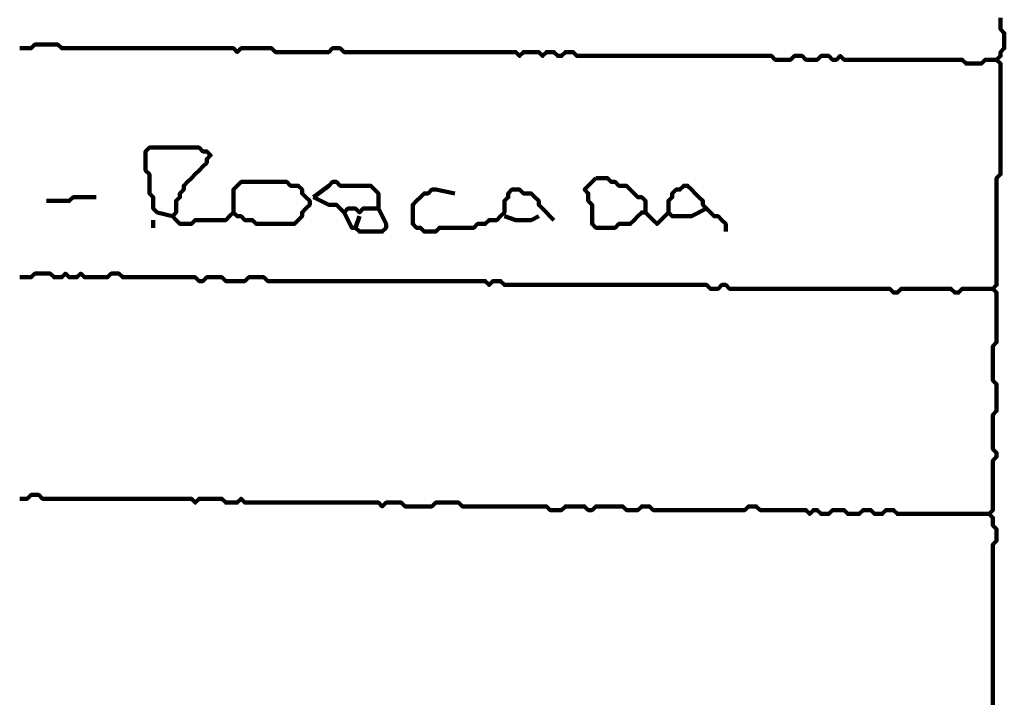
# Model space of a CAD drawing. Header units: metres. Extents: x 1959 to 4131, y 3282 to 4313.
# Tile 155 of 256: x 2383.75 to 2386.13, y 4302.21 to 4303.86. Entities that reach past the tile are written whole.
import ezdxf

# ---------------------------------------------------------------- set-up
doc = ezdxf.new("R2010")
doc.units = ezdxf.units.M
doc.layers.add('P', color=250, linetype='Continuous', lineweight=100)

msp = doc.modelspace()

# ---------------------------------------------------------------- linework, layer by layer
at = {"layer": 'P', "color": 0, "linetype": 'Continuous'}
for points in [[(2386.1216, 4303.8609), (2386.1216, 4303.8517), (2386.1216, 4303.8425), (2386.1216, 4303.8333), (2386.1308, 4303.824), (2386.1308, 4303.8148), (2386.1308, 4303.8056), (2386.1308, 4303.7963), (2386.1308, 4303.7871), (2386.1216, 4303.7779), (2386.1216, 4303.7686), (2386.1123, 4303.7594), (2386.1216, 4303.7502), (2386.1216, 4303.7409), (2386.1216, 4303.7317), (2386.1216, 4303.7225), (2386.1216, 4303.7133), (2386.1216, 4303.704), (2386.1216, 4303.6948), (2386.1216, 4303.6856), (2386.1216, 4303.6763), (2386.1216, 4303.6671), (2386.1216, 4303.6579), (2386.1216, 4303.6486), (2386.1216, 4303.6394), (2386.1216, 4303.6302), (2386.1216, 4303.6209), (2386.1216, 4303.6117), (2386.1216, 4303.6025), (2386.1216, 4303.5933), (2386.1216, 4303.584), (2386.1216, 4303.5748), (2386.1216, 4303.5656), (2386.1216, 4303.5563), (2386.1216, 4303.5471), (2386.1216, 4303.5379), (2386.1216, 4303.5286), (2386.1216, 4303.5194), (2386.1216, 4303.5102), (2386.1216, 4303.5009), (2386.1216, 4303.4917), (2386.1216, 4303.4825), (2386.1123, 4303.4733), (2386.1123, 4303.464), (2386.1123, 4303.4548), (2386.1123, 4303.4456), (2386.1123, 4303.4363), (2386.1123, 4303.4271), (2386.1123, 4303.4179), (2386.1123, 4303.4086), (2386.1123, 4303.3994), (2386.1123, 4303.3902), (2386.1123, 4303.3809), (2386.1123, 4303.3717), (2386.1123, 4303.3625), (2386.1123, 4303.3533), (2386.1123, 4303.344), (2386.1123, 4303.3348), (2386.1123, 4303.3256), (2386.1123, 4303.3163), (2386.1123, 4303.3071), (2386.1123, 4303.2979), (2386.1123, 4303.2886), (2386.1123, 4303.2794), (2386.1123, 4303.2702), (2386.1123, 4303.2609), (2386.1123, 4303.2517), (2386.1123, 4303.2425), (2386.1123, 4303.2333), (2386.1123, 4303.224), (2386.1123, 4303.2148), (2386.1031, 4303.2056), (2386.1123, 4303.1963), (2386.1123, 4303.1871), (2386.1123, 4303.1779), (2386.1123, 4303.1686), (2386.1123, 4303.1594), (2386.1123, 4303.1502), (2386.1123, 4303.1409), (2386.1123, 4303.1317), (2386.1123, 4303.1225), (2386.1123, 4303.1133), (2386.1123, 4303.104), (2386.1123, 4303.0948), (2386.1123, 4303.0856), (2386.1123, 4303.0763), (2386.1031, 4303.0671), (2386.1031, 4303.0579), (2386.1031, 4303.0486), (2386.1031, 4303.0394), (2386.1031, 4303.0302), (2386.1031, 4303.0209), (2386.1031, 4303.0117), (2386.1031, 4303.0025), (2386.1031, 4302.9933), (2386.1031, 4302.984), (2386.1123, 4302.9748), (2386.1123, 4302.9656), (2386.1123, 4302.9563), (2386.1123, 4302.9471), (2386.1123, 4302.9379), (2386.1123, 4302.9286), (2386.1123, 4302.9194), (2386.1123, 4302.9102), (2386.1031, 4302.9009), (2386.1031, 4302.8917), (2386.1031, 4302.8825), (2386.1031, 4302.8733), (2386.1031, 4302.864), (2386.1031, 4302.8548), (2386.1031, 4302.8456), (2386.1031, 4302.8363), (2386.1031, 4302.8271), (2386.1031, 4302.8179), (2386.1123, 4302.8086), (2386.1123, 4302.7994), (2386.1031, 4302.7902), (2386.1031, 4302.7809), (2386.1031, 4302.7717), (2386.1031, 4302.7625), (2386.1031, 4302.7533), (2386.1031, 4302.744), (2386.1031, 4302.7348), (2386.1031, 4302.7256), (2386.1031, 4302.7163), (2386.1031, 4302.7071), (2386.1031, 4302.6979), (2386.1031, 4302.6886), (2386.1031, 4302.6794), (2386.1031, 4302.6702), (2386.0939, 4302.6609), (2386.1031, 4302.6517), (2386.1031, 4302.6425), (2386.1031, 4302.6333), (2386.1123, 4302.624), (2386.1123, 4302.6148), (2386.1123, 4302.6056), (2386.1123, 4302.5963), (2386.1031, 4302.5871), (2386.1031, 4302.5779), (2386.1031, 4302.5686), (2386.1031, 4302.5594), (2386.1031, 4302.5502), (2386.1031, 4302.5409), (2386.1031, 4302.5317), (2386.1031, 4302.5225), (2386.1031, 4302.5133), (2386.1031, 4302.504), (2386.1031, 4302.4948), (2386.1031, 4302.4856), (2386.1031, 4302.4763), (2386.1031, 4302.4671), (2386.1031, 4302.4579), (2386.1031, 4302.4486), (2386.1031, 4302.4394), (2386.1031, 4302.4302), (2386.1031, 4302.4209), (2386.1031, 4302.4117), (2386.1031, 4302.4025), (2386.1031, 4302.3933), (2386.1031, 4302.384), (2386.1031, 4302.3748), (2386.1031, 4302.3656), (2386.1031, 4302.3563), (2386.1031, 4302.3471), (2386.1031, 4302.3379), (2386.1031, 4302.3286), (2386.1031, 4302.3194), (2386.1031, 4302.3102), (2386.1031, 4302.3009), (2386.1031, 4302.2917), (2386.1031, 4302.2825), (2386.1031, 4302.2733), (2386.1031, 4302.264), (2386.1031, 4302.2548), (2386.1031, 4302.2456), (2386.1031, 4302.2363), (2386.1031, 4302.2271), (2386.1031, 4302.2179), (2386.1031, 4302.2086), (2386.1031, 4302.1994)], [(2383.7492, 4303.7871), (2383.7585, 4303.7871), (2383.7677, 4303.7871), (2383.7769, 4303.7871), (2383.7862, 4303.7963), (2383.7954, 4303.7963), (2383.8046, 4303.7963), (2383.8139, 4303.7963), (2383.8231, 4303.7963), (2383.8323, 4303.7963), (2383.8416, 4303.7963), (2383.8508, 4303.7871), (2383.86, 4303.7871), (2383.8692, 4303.7871), (2383.8785, 4303.7871), (2383.8877, 4303.7871), (2383.8969, 4303.7871), (2383.9062, 4303.7871), (2383.9154, 4303.7871), (2383.9246, 4303.7871), (2383.9339, 4303.7871), (2383.9431, 4303.7871), (2383.9523, 4303.7871), (2383.9616, 4303.7871), (2383.9708, 4303.7871), (2383.98, 4303.7871), (2383.9892, 4303.7871), (2383.9985, 4303.7871), (2384.0077, 4303.7871), (2384.0169, 4303.7871), (2384.0262, 4303.7871), (2384.0354, 4303.7871), (2384.0446, 4303.7871), (2384.0539, 4303.7871), (2384.0631, 4303.7871), (2384.0723, 4303.7871), (2384.0816, 4303.7871), (2384.0908, 4303.7871), (2384.1, 4303.7871), (2384.1092, 4303.7871), (2384.1185, 4303.7871), (2384.1277, 4303.7871), (2384.1369, 4303.7871), (2384.1462, 4303.7871), (2384.1554, 4303.7871), (2384.1646, 4303.7871), (2384.1739, 4303.7871), (2384.1831, 4303.7871), (2384.1923, 4303.7871), (2384.2016, 4303.7871), (2384.2108, 4303.7871), (2384.22, 4303.7871), (2384.2292, 4303.7871), (2384.2385, 4303.7871), (2384.2477, 4303.7871), (2384.2569, 4303.7871), (2384.2662, 4303.7871), (2384.2754, 4303.7779), (2384.2846, 4303.7871), (2384.2939, 4303.7871), (2384.3031, 4303.7871), (2384.3123, 4303.7871), (2384.3216, 4303.7871), (2384.3308, 4303.7871), (2384.34, 4303.7871), (2384.3492, 4303.7871), (2384.3585, 4303.7871), (2384.3677, 4303.7779), (2384.3769, 4303.7779), (2384.3862, 4303.7779), (2384.3954, 4303.7779), (2384.4046, 4303.7779), (2384.4139, 4303.7779), (2384.4231, 4303.7779), (2384.4323, 4303.7779), (2384.4416, 4303.7779), (2384.4508, 4303.7779), (2384.46, 4303.7779), (2384.4692, 4303.7779), (2384.4785, 4303.7779), (2384.4877, 4303.7779), (2384.4969, 4303.7779), (2384.5062, 4303.7871), (2384.5154, 4303.7871), (2384.5246, 4303.7871), (2384.5339, 4303.7779), (2384.5431, 4303.7779), (2384.5523, 4303.7779), (2384.5616, 4303.7779), (2384.5708, 4303.7779), (2384.58, 4303.7779), (2384.5892, 4303.7779), (2384.5985, 4303.7779), (2384.6077, 4303.7779), (2384.6169, 4303.7779), (2384.6262, 4303.7779), (2384.6354, 4303.7779), (2384.6446, 4303.7779), (2384.6539, 4303.7779), (2384.6631, 4303.7779), (2384.6723, 4303.7779), (2384.6816, 4303.7779), (2384.6908, 4303.7779), (2384.7, 4303.7779), (2384.7092, 4303.7779), (2384.7185, 4303.7779), (2384.7277, 4303.7779), (2384.7369, 4303.7779), (2384.7462, 4303.7779), (2384.7554, 4303.7779), (2384.7646, 4303.7779), (2384.7739, 4303.7779), (2384.7831, 4303.7779), (2384.7923, 4303.7779), (2384.8016, 4303.7779), (2384.8108, 4303.7779), (2384.82, 4303.7779), (2384.8292, 4303.7779), (2384.8385, 4303.7779), (2384.8477, 4303.7779), (2384.8569, 4303.7779), (2384.8662, 4303.7779), (2384.8754, 4303.7779), (2384.8846, 4303.7779), (2384.8939, 4303.7779), (2384.9031, 4303.7779), (2384.9123, 4303.7779), (2384.9216, 4303.7779), (2384.9308, 4303.7779), (2384.94, 4303.7779), (2384.9492, 4303.7779), (2384.9585, 4303.7686), (2384.9677, 4303.7779), (2384.9769, 4303.7779), (2384.9862, 4303.7779), (2384.9954, 4303.7779), (2385.0046, 4303.7779), (2385.0139, 4303.7686), (2385.0231, 4303.7779), (2385.0323, 4303.7779), (2385.0416, 4303.7779), (2385.0508, 4303.7686), (2385.06, 4303.7686), (2385.0692, 4303.7779), (2385.0785, 4303.7779), (2385.0877, 4303.7779), (2385.0969, 4303.7686), (2385.1062, 4303.7686), (2385.1154, 4303.7686), (2385.1246, 4303.7686), (2385.1339, 4303.7686), (2385.1431, 4303.7686), (2385.1523, 4303.7686), (2385.1616, 4303.7686), (2385.1708, 4303.7686), (2385.18, 4303.7686), (2385.1892, 4303.7686), (2385.1985, 4303.7686), (2385.2077, 4303.7686), (2385.2169, 4303.7686), (2385.2262, 4303.7686), (2385.2354, 4303.7686), (2385.2446, 4303.7686), (2385.2539, 4303.7686), (2385.2631, 4303.7686), (2385.2723, 4303.7686), (2385.2816, 4303.7686), (2385.2908, 4303.7686), (2385.3, 4303.7686), (2385.3092, 4303.7686), (2385.3185, 4303.7686), (2385.3277, 4303.7686), (2385.3369, 4303.7686), (2385.3462, 4303.7686), (2385.3554, 4303.7686), (2385.3646, 4303.7686), (2385.3739, 4303.7686), (2385.3831, 4303.7686), (2385.3923, 4303.7686), (2385.4016, 4303.7686), (2385.4108, 4303.7686), (2385.42, 4303.7686), (2385.4292, 4303.7686), (2385.4385, 4303.7686), (2385.4477, 4303.7686), (2385.4569, 4303.7686), (2385.4662, 4303.7686), (2385.4754, 4303.7686), (2385.4846, 4303.7686), (2385.4939, 4303.7686), (2385.5031, 4303.7686), (2385.5123, 4303.7686), (2385.5216, 4303.7686), (2385.5308, 4303.7686), (2385.54, 4303.7686), (2385.5492, 4303.7686), (2385.5585, 4303.7686), (2385.5677, 4303.7686), (2385.5769, 4303.7594), (2385.5862, 4303.7594), (2385.5954, 4303.7594), (2385.6046, 4303.7594), (2385.6139, 4303.7594), (2385.6231, 4303.7686), (2385.6323, 4303.7686), (2385.6416, 4303.7686), (2385.6508, 4303.7594), (2385.66, 4303.7594), (2385.6692, 4303.7594), (2385.6785, 4303.7594), (2385.6877, 4303.7686), (2385.6969, 4303.7686), (2385.7062, 4303.7686), (2385.7154, 4303.7594), (2385.7246, 4303.7594), (2385.7339, 4303.7686), (2385.7431, 4303.7594), (2385.7523, 4303.7594), (2385.7616, 4303.7594), (2385.7708, 4303.7594), (2385.78, 4303.7594), (2385.7892, 4303.7594), (2385.7985, 4303.7594), (2385.8077, 4303.7594), (2385.8169, 4303.7594), (2385.8262, 4303.7594), (2385.8354, 4303.7594), (2385.8446, 4303.7594), (2385.8539, 4303.7594), (2385.8631, 4303.7594), (2385.8723, 4303.7594), (2385.8816, 4303.7594), (2385.8908, 4303.7594), (2385.9, 4303.7594), (2385.9092, 4303.7594), (2385.9185, 4303.7594), (2385.9277, 4303.7594), (2385.9369, 4303.7594), (2385.9462, 4303.7594), (2385.9554, 4303.7594), (2385.9646, 4303.7594), (2385.9739, 4303.7594), (2385.9831, 4303.7594), (2385.9923, 4303.7594), (2386.0016, 4303.7594), (2386.0108, 4303.7594), (2386.02, 4303.7594), (2386.0292, 4303.7594), (2386.0385, 4303.7502), (2386.0477, 4303.7502), (2386.0569, 4303.7502), (2386.0662, 4303.7502), (2386.0754, 4303.7502), (2386.0846, 4303.7594), (2386.1123, 4303.7594)], [(2384.1185, 4303.3809), (2384.0816, 4303.3902), (2384.0723, 4303.3994), (2384.0723, 4303.4086), (2384.0723, 4303.4179), (2384.0723, 4303.4271), (2384.0631, 4303.4363), (2384.0631, 4303.4456), (2384.0631, 4303.4548), (2384.0631, 4303.464), (2384.0631, 4303.4733), (2384.0631, 4303.4825), (2384.0539, 4303.4917), (2384.0539, 4303.5009), (2384.0539, 4303.5102), (2384.0539, 4303.5194), (2384.0539, 4303.5286), (2384.0539, 4303.5379), (2384.0631, 4303.5471), (2384.0723, 4303.5471), (2384.0816, 4303.5471), (2384.0908, 4303.5471), (2384.1, 4303.5471), (2384.1092, 4303.5471), (2384.1185, 4303.5471), (2384.1277, 4303.5471), (2384.1369, 4303.5471), (2384.1462, 4303.5471), (2384.1554, 4303.5471), (2384.1646, 4303.5471), (2384.1739, 4303.5471), (2384.1831, 4303.5471), (2384.1923, 4303.5379), (2384.2016, 4303.5379), (2384.2108, 4303.5286), (2384.2016, 4303.5194), (2384.2016, 4303.5102), (2384.1923, 4303.5009), (2384.1831, 4303.4917), (2384.1739, 4303.4825), (2384.1646, 4303.4733), (2384.1554, 4303.464), (2384.1462, 4303.4548), (2384.1462, 4303.4456), (2384.1369, 4303.4363), (2384.1369, 4303.4271), (2384.1277, 4303.4179), (2384.1277, 4303.4086), (2384.1277, 4303.3994), (2384.1277, 4303.3902), (2384.1185, 4303.3809), (2384.1277, 4303.3717), (2384.1369, 4303.3625), (2384.1462, 4303.3625), (2384.1554, 4303.3625), (2384.1646, 4303.3625), (2384.1739, 4303.3717), (2384.1831, 4303.3717), (2384.1923, 4303.3717), (2384.2016, 4303.3717), (2384.2108, 4303.3717), (2384.22, 4303.3717), (2384.2292, 4303.3717), (2384.2385, 4303.3717), (2384.2477, 4303.3717), (2384.2569, 4303.3809), (2384.2662, 4303.3902), (2384.2754, 4303.3809), (2384.2846, 4303.3809), (2384.2939, 4303.3717), (2384.3031, 4303.3717), (2384.3123, 4303.3717), (2384.3216, 4303.3625), (2384.3308, 4303.3625), (2384.34, 4303.3625), (2384.3492, 4303.3625), (2384.3585, 4303.3625), (2384.3677, 4303.3625), (2384.3769, 4303.3625), (2384.3862, 4303.3625), (2384.3954, 4303.3625), (2384.4046, 4303.3625), (2384.4139, 4303.3625), (2384.4231, 4303.3717), (2384.4323, 4303.3809), (2384.4323, 4303.3902), (2384.4416, 4303.3994), (2384.4508, 4303.4086), (2384.4508, 4303.4179), (2384.4416, 4303.4271), (2384.4323, 4303.4363), (2384.4323, 4303.4456), (2384.4231, 4303.4548), (2384.4139, 4303.4548), (2384.4046, 4303.4548), (2384.3954, 4303.464), (2384.3862, 4303.464), (2384.3769, 4303.464), (2384.3677, 4303.464), (2384.3585, 4303.464), (2384.3492, 4303.464), (2384.34, 4303.464), (2384.3308, 4303.464), (2384.3216, 4303.464), (2384.3123, 4303.464), (2384.3031, 4303.464), (2384.2939, 4303.464), (2384.2846, 4303.464), (2384.2754, 4303.4548), (2384.2662, 4303.4456), (2384.2662, 4303.4363), (2384.2662, 4303.4271), (2384.2662, 4303.3902)], [(2384.46, 4303.4271), (2384.4969, 4303.4548), (2384.5062, 4303.464), (2384.5154, 4303.464), (2384.5246, 4303.4548), (2384.5339, 4303.4548), (2384.5431, 4303.4548), (2384.5523, 4303.4548), (2384.5616, 4303.4548), (2384.5708, 4303.4548), (2384.58, 4303.4548), (2384.5892, 4303.4548), (2384.5985, 4303.4548), (2384.6077, 4303.4456), (2384.6169, 4303.4363), (2384.6169, 4303.4271), (2384.6169, 4303.4179), (2384.6169, 4303.4086), (2384.6169, 4303.3994), (2384.6077, 4303.3994), (2384.5985, 4303.3994), (2384.5892, 4303.3994), (2384.58, 4303.3994), (2384.5708, 4303.3902), (2384.5616, 4303.3994), (2384.5523, 4303.3994), (2384.5431, 4303.3994), (2384.5339, 4303.3902), (2384.5246, 4303.3994), (2384.5154, 4303.4086), (2384.5062, 4303.4086), (2384.4969, 4303.4086), (2384.46, 4303.4271)], [(2385.1431, 4303.4733), (2385.1523, 4303.4733), (2385.1616, 4303.4733), (2385.1708, 4303.4733), (2385.18, 4303.464), (2385.1892, 4303.464), (2385.1985, 4303.4548), (2385.2077, 4303.4548), (2385.2169, 4303.4548), (2385.2262, 4303.4456), (2385.2354, 4303.4363), (2385.2446, 4303.4271), (2385.2539, 4303.4271), (2385.2631, 4303.4179), (2385.2631, 4303.4086), (2385.2631, 4303.3994), (2385.2631, 4303.3902), (2385.2539, 4303.3902), (2385.2446, 4303.3809), (2385.2354, 4303.3717), (2385.2262, 4303.3625), (2385.2169, 4303.3625), (2385.2077, 4303.3625), (2385.1985, 4303.3625), (2385.1892, 4303.3533), (2385.18, 4303.3533), (2385.1708, 4303.3533), (2385.1616, 4303.3533), (2385.1523, 4303.3533), (2385.1431, 4303.3533), (2385.1339, 4303.3625), (2385.1339, 4303.3717), (2385.1339, 4303.3809), (2385.1339, 4303.3902), (2385.1339, 4303.3994), (2385.1339, 4303.4086), (2385.1246, 4303.4179), (2385.1246, 4303.4271), (2385.1246, 4303.4363), (2385.1154, 4303.4456), (2385.1246, 4303.4548), (2385.1431, 4303.4733)], [(2385.0416, 4303.3717), (2385.0139, 4303.3994), (2385.0046, 4303.4086), (2385.0046, 4303.4179), (2384.9954, 4303.4271), (2384.9862, 4303.4363), (2384.9769, 4303.4363), (2384.9677, 4303.4363), (2384.9585, 4303.4456), (2384.9492, 4303.4456), (2384.94, 4303.4456), (2384.9308, 4303.4363), (2384.9308, 4303.4271), (2384.9216, 4303.4179), (2384.9216, 4303.4086), (2384.9216, 4303.3994), (2384.9216, 4303.3902), (2384.9123, 4303.3809), (2384.9031, 4303.3717), (2384.8939, 4303.3717), (2384.8846, 4303.3717), (2384.8754, 4303.3625), (2384.8662, 4303.3625), (2384.8569, 4303.3625), (2384.8477, 4303.3533), (2384.8385, 4303.3533), (2384.8292, 4303.3533), (2384.82, 4303.3533), (2384.8108, 4303.3533), (2384.8016, 4303.3533), (2384.7923, 4303.3533), (2384.7831, 4303.3533), (2384.7739, 4303.3533), (2384.7646, 4303.3533), (2384.7554, 4303.344), (2384.7462, 4303.344), (2384.7369, 4303.344), (2384.7277, 4303.344), (2384.7185, 4303.3533), (2384.7092, 4303.3533), (2384.7, 4303.3625), (2384.7, 4303.3717), (2384.7, 4303.3809), (2384.7, 4303.3902), (2384.7, 4303.3994), (2384.7, 4303.4086), (2384.7092, 4303.4179), (2384.7185, 4303.4271), (2384.7277, 4303.4363), (2384.7369, 4303.4363), (2384.7462, 4303.4456), (2384.7554, 4303.4456), (2384.8016, 4303.4363)], [(2385.4108, 4303.3994), (2385.3739, 4303.3809), (2385.3646, 4303.3809), (2385.3554, 4303.3809), (2385.3462, 4303.3809), (2385.3369, 4303.3809), (2385.3277, 4303.3809), (2385.3185, 4303.3902), (2385.3185, 4303.3994), (2385.3185, 4303.4086), (2385.3185, 4303.4179), (2385.3277, 4303.4271), (2385.3277, 4303.4363), (2385.3369, 4303.4456), (2385.3462, 4303.4456), (2385.3554, 4303.4548), (2385.3646, 4303.4548), (2385.3739, 4303.4456), (2385.3831, 4303.4363), (2385.3923, 4303.4271), (2385.4016, 4303.4179), (2385.4016, 4303.4086), (2385.4108, 4303.3994), (2385.42, 4303.3902), (2385.4292, 4303.3809), (2385.4385, 4303.3809), (2385.4477, 4303.3717), (2385.4569, 4303.3625), (2385.4569, 4303.344)], [(2383.8139, 4303.4179), (2383.8508, 4303.4179), (2383.86, 4303.4179), (2383.8692, 4303.4179), (2383.8785, 4303.4271), (2383.8877, 4303.4271), (2383.8969, 4303.4271), (2383.9062, 4303.4271), (2383.9339, 4303.4271)], [(2384.6169, 4303.3994), (2384.6354, 4303.3625), (2384.6354, 4303.3533), (2384.6262, 4303.344), (2384.6169, 4303.344), (2384.6077, 4303.344), (2384.5985, 4303.344), (2384.5892, 4303.344), (2384.58, 4303.344), (2384.5708, 4303.344), (2384.5616, 4303.3533), (2384.5523, 4303.3533), (2384.5339, 4303.3902)], [(2384.0723, 4303.3717), (2384.0723, 4303.3533)], [(2384.5708, 4303.3809), (2384.5616, 4303.3533)], [(2384.9216, 4303.3809), (2384.9492, 4303.3717), (2384.9585, 4303.3717), (2384.9677, 4303.3717), (2384.9769, 4303.3717), (2384.9862, 4303.3717), (2385.0046, 4303.3809)], [(2385.2631, 4303.3902), (2385.2816, 4303.3717), (2385.2908, 4303.3625), (2385.3, 4303.3717), (2385.3185, 4303.3902)], [(2383.7492, 4303.2333), (2383.7585, 4303.2333), (2383.7677, 4303.2333), (2383.7769, 4303.2333), (2383.7862, 4303.2425), (2383.7954, 4303.2425), (2383.8046, 4303.2425), (2383.8139, 4303.2425), (2383.8231, 4303.2425), (2383.8323, 4303.2333), (2383.8416, 4303.2333), (2383.8508, 4303.2333), (2383.86, 4303.2425), (2383.8692, 4303.2333), (2383.8785, 4303.2333), (2383.8877, 4303.2333), (2383.8969, 4303.2425), (2383.9062, 4303.2333), (2383.9154, 4303.2333), (2383.9246, 4303.2333), (2383.9339, 4303.2333), (2383.9431, 4303.2333), (2383.9523, 4303.2333), (2383.9616, 4303.2333), (2383.9708, 4303.2425), (2383.98, 4303.2425), (2383.9892, 4303.2425), (2383.9985, 4303.2333), (2384.0077, 4303.2333), (2384.0169, 4303.2333), (2384.0262, 4303.2333), (2384.0354, 4303.2333), (2384.0446, 4303.2333), (2384.0539, 4303.2333), (2384.0631, 4303.2333), (2384.0723, 4303.2333), (2384.0816, 4303.2333), (2384.0908, 4303.2333), (2384.1, 4303.2333), (2384.1092, 4303.2333), (2384.1185, 4303.2333), (2384.1277, 4303.2333), (2384.1369, 4303.2333), (2384.1462, 4303.2333), (2384.1554, 4303.2333), (2384.1646, 4303.2333), (2384.1739, 4303.2333), (2384.1831, 4303.224), (2384.1923, 4303.224), (2384.2016, 4303.2333), (2384.2108, 4303.2333), (2384.22, 4303.2333), (2384.2292, 4303.2333), (2384.2385, 4303.2333), (2384.2477, 4303.224), (2384.2569, 4303.224), (2384.2662, 4303.224), (2384.2754, 4303.224), (2384.2846, 4303.224), (2384.2939, 4303.224), (2384.3031, 4303.2333), (2384.3123, 4303.2333), (2384.3216, 4303.2333), (2384.3308, 4303.2333), (2384.34, 4303.2333), (2384.3492, 4303.224), (2384.3585, 4303.224), (2384.3677, 4303.224), (2384.3769, 4303.224), (2384.3862, 4303.224), (2384.3954, 4303.224), (2384.4046, 4303.224), (2384.4139, 4303.224), (2384.4231, 4303.224), (2384.4323, 4303.224), (2384.4416, 4303.224), (2384.4508, 4303.224), (2384.46, 4303.224), (2384.4692, 4303.224), (2384.4785, 4303.224), (2384.4877, 4303.224), (2384.4969, 4303.224), (2384.5062, 4303.224), (2384.5154, 4303.224), (2384.5246, 4303.224), (2384.5339, 4303.224), (2384.5431, 4303.224), (2384.5523, 4303.224), (2384.5616, 4303.224), (2384.5708, 4303.224), (2384.58, 4303.224), (2384.5892, 4303.224), (2384.5985, 4303.224), (2384.6077, 4303.224), (2384.6169, 4303.224), (2384.6262, 4303.224), (2384.6354, 4303.224), (2384.6446, 4303.224), (2384.6539, 4303.224), (2384.6631, 4303.224), (2384.6723, 4303.224), (2384.6816, 4303.224), (2384.6908, 4303.224), (2384.7, 4303.224), (2384.7092, 4303.224), (2384.7185, 4303.224), (2384.7277, 4303.224), (2384.7369, 4303.224), (2384.7462, 4303.224), (2384.7554, 4303.224), (2384.7646, 4303.224), (2384.7739, 4303.224), (2384.7831, 4303.224), (2384.7923, 4303.224), (2384.8016, 4303.224), (2384.8108, 4303.224), (2384.82, 4303.224), (2384.8292, 4303.224), (2384.8385, 4303.224), (2384.8477, 4303.224), (2384.8569, 4303.224), (2384.8662, 4303.224), (2384.8754, 4303.224), (2384.8846, 4303.2148), (2384.8939, 4303.224), (2384.9031, 4303.224), (2384.9123, 4303.224), (2384.9216, 4303.2148), (2384.9308, 4303.2148), (2384.94, 4303.2148), (2384.9492, 4303.2148), (2384.9585, 4303.2148), (2384.9677, 4303.2148), (2384.9769, 4303.2148), (2384.9862, 4303.2148), (2384.9954, 4303.2148), (2385.0046, 4303.2148), (2385.0139, 4303.2148), (2385.0231, 4303.2148), (2385.0323, 4303.2148), (2385.0416, 4303.2148), (2385.0508, 4303.2148), (2385.06, 4303.2148), (2385.0692, 4303.2148), (2385.0785, 4303.2148), (2385.0877, 4303.2148), (2385.0969, 4303.2148), (2385.1062, 4303.2148), (2385.1154, 4303.2148), (2385.1246, 4303.2148), (2385.1339, 4303.2148), (2385.1431, 4303.2148), (2385.1523, 4303.2148), (2385.1616, 4303.2148), (2385.1708, 4303.2148), (2385.18, 4303.2148), (2385.1892, 4303.2148), (2385.1985, 4303.2148), (2385.2077, 4303.2148), (2385.2169, 4303.2148), (2385.2262, 4303.2148), (2385.2354, 4303.2148), (2385.2446, 4303.2148), (2385.2539, 4303.2148), (2385.2631, 4303.2148), (2385.2723, 4303.2148), (2385.2816, 4303.2148), (2385.2908, 4303.2148), (2385.3, 4303.2148), (2385.3092, 4303.2148), (2385.3185, 4303.2148), (2385.3277, 4303.2148), (2385.3369, 4303.2148), (2385.3462, 4303.2148), (2385.3554, 4303.2148), (2385.3646, 4303.2148), (2385.3739, 4303.2148), (2385.3831, 4303.2148), (2385.3923, 4303.2148), (2385.4016, 4303.2148), (2385.4108, 4303.2148), (2385.42, 4303.2056), (2385.4292, 4303.2056), (2385.4385, 4303.2056), (2385.4477, 4303.2148), (2385.4569, 4303.2148), (2385.4662, 4303.2056), (2385.4754, 4303.2056), (2385.4846, 4303.2056), (2385.4939, 4303.2056), (2385.5031, 4303.2056), (2385.5123, 4303.2056), (2385.5216, 4303.2056), (2385.5308, 4303.2056), (2385.54, 4303.2056), (2385.5492, 4303.2056), (2385.5585, 4303.2056), (2385.5677, 4303.2056), (2385.5769, 4303.2056), (2385.5862, 4303.2056), (2385.5954, 4303.2056), (2385.6046, 4303.2056), (2385.6139, 4303.2056), (2385.6231, 4303.2056), (2385.6323, 4303.2056), (2385.6416, 4303.2056), (2385.6508, 4303.2056), (2385.66, 4303.2056), (2385.6692, 4303.2056), (2385.6785, 4303.2056), (2385.6877, 4303.2056), (2385.6969, 4303.2056), (2385.7062, 4303.2056), (2385.7154, 4303.2056), (2385.7246, 4303.2056), (2385.7339, 4303.2056), (2385.7431, 4303.2056), (2385.7523, 4303.2056), (2385.7616, 4303.2056), (2385.7708, 4303.2056), (2385.78, 4303.2056), (2385.7892, 4303.2056), (2385.7985, 4303.2056), (2385.8077, 4303.2056), (2385.8169, 4303.2056), (2385.8262, 4303.2056), (2385.8354, 4303.2056), (2385.8446, 4303.2056), (2385.8539, 4303.2056), (2385.8631, 4303.1963), (2385.8723, 4303.1963), (2385.8816, 4303.2056), (2385.8908, 4303.2056), (2385.9, 4303.2056), (2385.9092, 4303.2056), (2385.9185, 4303.2056), (2385.9277, 4303.2056), (2385.9369, 4303.2056), (2385.9462, 4303.2056), (2385.9554, 4303.2056), (2385.9646, 4303.2056), (2385.9739, 4303.2056), (2385.9831, 4303.2056), (2385.9923, 4303.2056), (2386.0016, 4303.2056), (2386.0108, 4303.1963), (2386.02, 4303.1963), (2386.0292, 4303.2056), (2386.0385, 4303.2056), (2386.0477, 4303.2056), (2386.0569, 4303.2056), (2386.1031, 4303.2056)], [(2383.7492, 4302.6979), (2383.7585, 4302.6979), (2383.7677, 4302.6979), (2383.7769, 4302.7071), (2383.7862, 4302.7071), (2383.7954, 4302.7071), (2383.8046, 4302.6979), (2383.8139, 4302.6979), (2383.8231, 4302.6979), (2383.8323, 4302.6979), (2383.8416, 4302.6979), (2383.8508, 4302.6979), (2383.86, 4302.6979), (2383.8692, 4302.6979), (2383.8785, 4302.6979), (2383.8877, 4302.6979), (2383.8969, 4302.6979), (2383.9062, 4302.6979), (2383.9154, 4302.6979), (2383.9246, 4302.6979), (2383.9339, 4302.6979), (2383.9431, 4302.6979), (2383.9523, 4302.6979), (2383.9616, 4302.6979), (2383.9708, 4302.6979), (2383.98, 4302.6979), (2383.9892, 4302.6979), (2383.9985, 4302.6979), (2384.0077, 4302.6979), (2384.0169, 4302.6979), (2384.0262, 4302.6979), (2384.0354, 4302.6979), (2384.0446, 4302.6979), (2384.0539, 4302.6979), (2384.0631, 4302.6979), (2384.0723, 4302.6979), (2384.0816, 4302.6979), (2384.0908, 4302.6979), (2384.1, 4302.6979), (2384.1092, 4302.6979), (2384.1185, 4302.6979), (2384.1277, 4302.6979), (2384.1369, 4302.6979), (2384.1462, 4302.6979), (2384.1554, 4302.6979), (2384.1646, 4302.6979), (2384.1739, 4302.6886), (2384.1831, 4302.6979), (2384.1923, 4302.6979), (2384.2016, 4302.6979), (2384.2108, 4302.6979), (2384.22, 4302.6979), (2384.2292, 4302.6979), (2384.2385, 4302.6979), (2384.2477, 4302.6886), (2384.2569, 4302.6886), (2384.2662, 4302.6886), (2384.2754, 4302.6886), (2384.2846, 4302.6979), (2384.2939, 4302.6886), (2384.3031, 4302.6886), (2384.3123, 4302.6886), (2384.3216, 4302.6886), (2384.3308, 4302.6886), (2384.34, 4302.6886), (2384.3492, 4302.6886), (2384.3585, 4302.6886), (2384.3677, 4302.6886), (2384.3769, 4302.6886), (2384.3862, 4302.6886), (2384.3954, 4302.6886), (2384.4046, 4302.6886), (2384.4139, 4302.6886), (2384.4231, 4302.6886), (2384.4323, 4302.6886), (2384.4416, 4302.6886), (2384.4508, 4302.6886), (2384.46, 4302.6886), (2384.4692, 4302.6886), (2384.4785, 4302.6886), (2384.4877, 4302.6886), (2384.4969, 4302.6886), (2384.5062, 4302.6886), (2384.5154, 4302.6886), (2384.5246, 4302.6886), (2384.5339, 4302.6886), (2384.5431, 4302.6886), (2384.5523, 4302.6886), (2384.5616, 4302.6886), (2384.5708, 4302.6886), (2384.58, 4302.6886), (2384.5892, 4302.6886), (2384.5985, 4302.6886), (2384.6077, 4302.6886), (2384.6169, 4302.6886), (2384.6262, 4302.6794), (2384.6354, 4302.6886), (2384.6446, 4302.6886), (2384.6539, 4302.6886), (2384.6631, 4302.6886), (2384.6723, 4302.6886), (2384.6816, 4302.6794), (2384.6908, 4302.6794), (2384.7, 4302.6794), (2384.7092, 4302.6794), (2384.7185, 4302.6794), (2384.7277, 4302.6794), (2384.7369, 4302.6794), (2384.7462, 4302.6794), (2384.7554, 4302.6886), (2384.7646, 4302.6886), (2384.7739, 4302.6886), (2384.7831, 4302.6886), (2384.7923, 4302.6886), (2384.8016, 4302.6886), (2384.8108, 4302.6886), (2384.82, 4302.6794), (2384.8292, 4302.6794), (2384.8385, 4302.6794), (2384.8477, 4302.6794), (2384.8569, 4302.6794), (2384.8662, 4302.6794), (2384.8754, 4302.6794), (2384.8846, 4302.6794), (2384.8939, 4302.6794), (2384.9031, 4302.6794), (2384.9123, 4302.6794), (2384.9216, 4302.6794), (2384.9308, 4302.6794), (2384.94, 4302.6794), (2384.9492, 4302.6794), (2384.9585, 4302.6794), (2384.9677, 4302.6794), (2384.9769, 4302.6794), (2384.9862, 4302.6794), (2384.9954, 4302.6794), (2385.0046, 4302.6794), (2385.0139, 4302.6794), (2385.0231, 4302.6794), (2385.0323, 4302.6702), (2385.0416, 4302.6702), (2385.0508, 4302.6702), (2385.06, 4302.6702), (2385.0692, 4302.6794), (2385.0785, 4302.6794), (2385.0877, 4302.6794), (2385.0969, 4302.6794), (2385.1062, 4302.6794), (2385.1154, 4302.6794), (2385.1246, 4302.6702), (2385.1339, 4302.6702), (2385.1431, 4302.6794), (2385.1523, 4302.6794), (2385.1616, 4302.6794), (2385.1708, 4302.6794), (2385.18, 4302.6794), (2385.1892, 4302.6794), (2385.1985, 4302.6794), (2385.2077, 4302.6794), (2385.2169, 4302.6702), (2385.2262, 4302.6702), (2385.2354, 4302.6702), (2385.2446, 4302.6702), (2385.2539, 4302.6794), (2385.2631, 4302.6794), (2385.2723, 4302.6794), (2385.2816, 4302.6702), (2385.2908, 4302.6702), (2385.3, 4302.6702), (2385.3092, 4302.6702), (2385.3185, 4302.6702), (2385.3277, 4302.6702), (2385.3369, 4302.6702), (2385.3462, 4302.6702), (2385.3554, 4302.6702), (2385.3646, 4302.6702), (2385.3739, 4302.6702), (2385.3831, 4302.6702), (2385.3923, 4302.6702), (2385.4016, 4302.6702), (2385.4108, 4302.6702), (2385.42, 4302.6702), (2385.4292, 4302.6702), (2385.4385, 4302.6702), (2385.4477, 4302.6702), (2385.4569, 4302.6702), (2385.4662, 4302.6702), (2385.4754, 4302.6702), (2385.4846, 4302.6702), (2385.4939, 4302.6702), (2385.5031, 4302.6702), (2385.5123, 4302.6794), (2385.5216, 4302.6794), (2385.5308, 4302.6794), (2385.54, 4302.6702), (2385.5492, 4302.6702), (2385.5585, 4302.6702), (2385.5677, 4302.6702), (2385.5769, 4302.6702), (2385.5862, 4302.6702), (2385.5954, 4302.6702), (2385.6046, 4302.6702), (2385.6139, 4302.6702), (2385.6231, 4302.6702), (2385.6323, 4302.6702), (2385.6416, 4302.6702), (2385.6508, 4302.6702), (2385.66, 4302.6609), (2385.6692, 4302.6702), (2385.6785, 4302.6702), (2385.6877, 4302.6609), (2385.6969, 4302.6609), (2385.7062, 4302.6609), (2385.7154, 4302.6702), (2385.7246, 4302.6702), (2385.7339, 4302.6702), (2385.7431, 4302.6702), (2385.7523, 4302.6609), (2385.7616, 4302.6609), (2385.7708, 4302.6609), (2385.78, 4302.6609), (2385.7892, 4302.6702), (2385.7985, 4302.6702), (2385.8077, 4302.6702), (2385.8169, 4302.6609), (2385.8262, 4302.6609), (2385.8354, 4302.6609), (2385.8446, 4302.6702), (2385.8539, 4302.6702), (2385.8631, 4302.6702), (2385.8723, 4302.6609), (2385.8816, 4302.6609), (2385.8908, 4302.6609), (2385.9, 4302.6609), (2385.9092, 4302.6609), (2385.9185, 4302.6609), (2385.9277, 4302.6609), (2385.9369, 4302.6609), (2385.9462, 4302.6609), (2385.9554, 4302.6609), (2385.9646, 4302.6609), (2385.9739, 4302.6609), (2385.9831, 4302.6609), (2385.9923, 4302.6609), (2386.0016, 4302.6609), (2386.0108, 4302.6609), (2386.02, 4302.6609), (2386.0292, 4302.6609), (2386.0385, 4302.6609), (2386.0477, 4302.6609), (2386.0569, 4302.6609), (2386.0939, 4302.6609)]]:
    msp.add_lwpolyline(points, dxfattribs=at)

doc.saveas('drawing.dxf')
